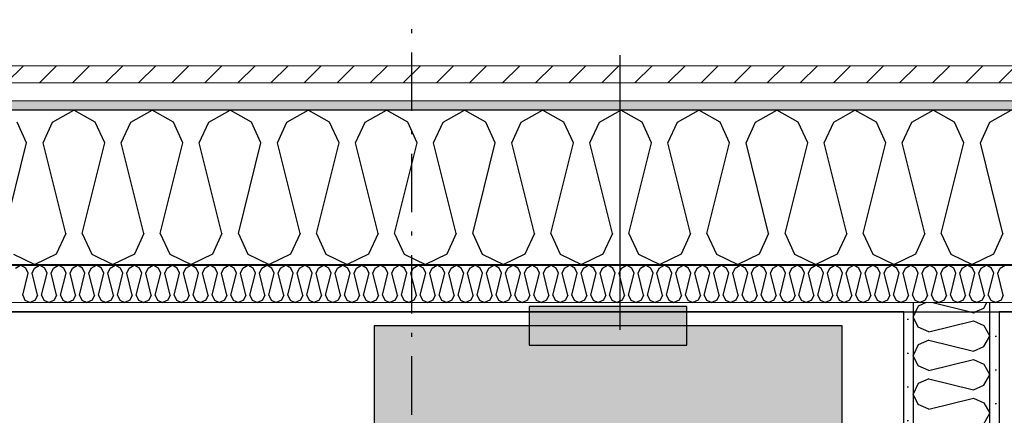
# Model space of a CAD drawing. Header units: millimetres. Extents: x -3836 to 10135, y -3581 to 11389.
# Tile 38 of 47: x 3386 to 4649, y 8797 to 9305. Entities that reach past the tile are written whole.
import ezdxf
from ezdxf.enums import TextEntityAlignment as Align

# ---------------------------------------------------------------- set-up
doc = ezdxf.new("R2010")
doc.units = ezdxf.units.MM
doc.header["$LTSCALE"] = 0.5
doc.header["$MEASUREMENT"] = 0
for name, pattern in [('Over snittplan', [260, 150, -50, 10, -50]), ('PLINE', [0]), ('Prikk & stiplet', [1340.555525, 705.555534, -352.777767, 0, -282.222223])]:
    doc.linetypes.add(name, pattern=pattern)
for name, color, linetype in [('231- Bærende yttervegger (Skravur)(Nye konstruksjoner)', 7, 'Continuous'), ('231- Bærende yttervegger(Nye konstruksjoner)', 7, 'Continuous'), ('242- Ikke-bærende innervegger (Skravur)(Nye konstruksjoner)', 7, 'Continuous'), ('242- Ikke-bærende innervegger(Nye konstruksjoner)', 7, 'Continuous'), ('252- Gulv på grunn_ bunnplate(Nye konstruksjoner)', 7, 'Continuous'), ('261- Primærkonstruksjon (tak)(Nye konstruksjoner)', 7, 'Continuous'), ('315- Utstyr for sanitærinstallasjoner (Skravur)(Nye konstruksjoner)', 7, 'Continuous'), ('315- Utstyr for sanitærinstallasjoner(Nye konstruksjoner)', 7, 'Continuous'), ('852- Snittmarkør', 7, 'Continuous'), ('862- M___Nettoareal(Nye konstruksjoner)', 7, 'Continuous'), ('862- M___Nettoareal(Polylinje)(Nye konstruksjoner)', 7, 'Continuous'), ('862- M___Nettoareal(Tekst)(Nye konstruksjoner)', 7, 'Continuous')]:
    doc.layers.add(name, color=color, linetype=linetype)
doc.layers.add('235- Utvendig kledning og overflate(Nye konstruksjoner)', color=7, linetype='Continuous', lineweight=0)
doc.layers.add('236- Innvendig kledning og overflate(Nye konstruksjoner)', color=7, linetype='Continuous', lineweight=0)
doc.styles.add('GENERATED_STYLE_1', font='arial.ttf')
pattern_1 = [(0, (0, 0), (0, 43.30127), [0, -25]), (0, (12.5, 21.65), (0, 43.30127), [0, -25])]

# ---------------------------------------------------------------- blocks, each defined once
blk = doc.blocks.new('Bod_2_3', base_point=(3534.2, 7817.1))
at = {"layer": '862- M___Nettoareal(Polylinje)(Nye konstruksjoner)', "linetype": 'PLINE', "flags": 128}
blk.add_lwpolyline([(4519.9, 6853), (4519.9, 8929.6), (2538.9, 8929.6), (2538.9, 6853)], close=True, dxfattribs=at)
at = {"layer": '862- M___Nettoareal(Tekst)(Nye konstruksjoner)', "style": 'GENERATED_STYLE_1'}
for tag, height, p in [('DUMMY_862', 100, (3366.4, 8131.4)), ('DUMMY_861', 100, (3290.2, 8108.6)), ('DUMMY_863', 200, (3778.2, 7974.3)), ('ROOM_NAME', 200, (3290.2, 7928.6)), ('DUMMY_864', 100, (3290.2, 7660))]:
    blk.add_attdef(tag, text='', height=height, dxfattribs=at).set_placement(p, align=Align.TOP_LEFT)
blk = doc.blocks.new('Soverom_3_6', base_point=(5938.9, 6191.4))
at = {"layer": '862- M___Nettoareal(Polylinje)(Nye konstruksjoner)', "linetype": 'PLINE', "flags": 128}
blk.add_lwpolyline([(4641.9, 8929.6), (4641.9, 6731), (4405.4, 6731), (4405.4, 5407), (7532.8, 5407), (7540.4, 8929.6)], close=True, dxfattribs=at)
at = {"layer": '862- M___Nettoareal(Tekst)(Nye konstruksjoner)', "style": 'GENERATED_STYLE_1'}
for tag, height, p in [('DUMMY_862', 100, (5466.4, 6505.7)), ('DUMMY_861', 100, (5390.1, 6482.8)), ('DUMMY_863', 200, (6487.6, 6348.5)), ('ROOM_NAME', 200, (5390.1, 6302.8)), ('DUMMY_864', 100, (5390.1, 6034.2))]:
    blk.add_attdef(tag, text='', height=height, dxfattribs=at).set_placement(p, align=Align.TOP_LEFT)
blk = doc.blocks.new('*X38')
at = {"layer": '231- Bærende yttervegger (Skravur)(Nye konstruksjoner)', "linetype": 'PLINE'}
for p, q in [((3380.6, 8985.9), (3387.2, 8989.6)), ((3393.9, 8985.9), (3387.2, 8989.6)), ((3389.8, 8951.2), (3396.8, 8979.4)), ((3396.8, 8979.4), (3393.9, 8985.9)), ((3401.9, 8979.4), (3404.9, 8985.9)), ((3409, 8951.2), (3401.9, 8979.4)), ((3404.9, 8985.9), (3411.5, 8989.6)), ((3418.1, 8985.9), (3411.5, 8989.6)), ((3414.1, 8951.2), (3421.1, 8979.4)), ((3421.1, 8979.4), (3418.1, 8985.9)), ((3426.2, 8979.4), (3429.2, 8985.9)), ((3433.2, 8951.2), (3426.2, 8979.4)), ((3429.2, 8985.9), (3435.8, 8989.6)), ((3442.4, 8985.9), (3435.8, 8989.6)), ((3438.4, 8951.2), (3445.4, 8979.4)), ((3445.4, 8979.4), (3442.4, 8985.9)), ((3450.5, 8979.4), (3453.5, 8985.9)), ((3457.5, 8951.2), (3450.5, 8979.4)), ((3453.5, 8985.9), (3460.1, 8989.6)), ((3466.7, 8985.9), (3460.1, 8989.6)), ((3462.6, 8951.2), (3469.7, 8979.4)), ((3469.7, 8979.4), (3466.7, 8985.9)), ((3474.8, 8979.4), (3477.7, 8985.9)), ((3481.8, 8951.2), (3474.8, 8979.4)), ((3477.7, 8985.9), (3484.4, 8989.6)), ((3491, 8985.9), (3484.4, 8989.6)), ((3486.9, 8951.2), (3494, 8979.4)), ((3494, 8979.4), (3491, 8985.9)), ((3499.1, 8979.4), (3502, 8985.9)), ((3506.1, 8951.2), (3499.1, 8979.4)), ((3502, 8985.9), (3508.6, 8989.6)), ((3515.3, 8985.9), (3508.6, 8989.6)), ((3511.2, 8951.2), (3518.2, 8979.4)), ((3518.2, 8979.4), (3515.3, 8985.9)), ((3523.3, 8979.4), (3526.3, 8985.9)), ((3530.4, 8951.2), (3523.3, 8979.4)), ((3526.3, 8985.9), (3532.9, 8989.6)), ((3539.6, 8985.9), (3532.9, 8989.6)), ((3535.5, 8951.2), (3542.5, 8979.4)), ((3542.5, 8979.4), (3539.6, 8985.9)), ((3547.6, 8979.4), (3550.6, 8985.9)), ((3554.7, 8951.2), (3547.6, 8979.4)), ((3550.6, 8985.9), (3557.2, 8989.6)), ((3563.8, 8985.9), (3557.2, 8989.6)), ((3559.8, 8951.2), (3566.8, 8979.4)), ((3566.8, 8979.4), (3563.8, 8985.9)), ((3571.9, 8979.4), (3574.9, 8985.9)), ((3578.9, 8951.2), (3571.9, 8979.4)), ((3574.9, 8985.9), (3581.5, 8989.6)), ((3588.1, 8985.9), (3581.5, 8989.6)), ((3584, 8951.2), (3591.1, 8979.4)), ((3591.1, 8979.4), (3588.1, 8985.9)), ((3596.2, 8979.4), (3599.1, 8985.9)), ((3603.2, 8951.2), (3596.2, 8979.4)), ((3599.1, 8985.9), (3605.8, 8989.6)), ((3612.4, 8985.9), (3605.8, 8989.6)), ((3608.3, 8951.2), (3615.4, 8979.4)), ((3615.4, 8979.4), (3612.4, 8985.9)), ((3620.5, 8979.4), (3623.4, 8985.9)), ((3627.5, 8951.2), (3620.5, 8979.4)), ((3623.4, 8985.9), (3630.1, 8989.6)), ((3636.7, 8985.9), (3630.1, 8989.6)), ((3632.6, 8951.2), (3639.6, 8979.4)), ((3639.6, 8979.4), (3636.7, 8985.9)), ((3644.7, 8979.4), (3647.7, 8985.9)), ((3651.8, 8951.2), (3644.7, 8979.4)), ((3647.7, 8985.9), (3654.3, 8989.6)), ((3661, 8985.9), (3654.3, 8989.6)), ((3656.9, 8951.2), (3663.9, 8979.4)), ((3663.9, 8979.4), (3661, 8985.9)), ((3669, 8979.4), (3672, 8985.9)), ((3676.1, 8951.2), (3669, 8979.4)), ((3672, 8985.9), (3678.6, 8989.6)), ((3685.2, 8985.9), (3678.6, 8989.6)), ((3681.2, 8951.2), (3688.2, 8979.4)), ((3688.2, 8979.4), (3685.2, 8985.9)), ((3693.3, 8979.4), (3696.3, 8985.9)), ((3700.3, 8951.2), (3693.3, 8979.4)), ((3696.3, 8985.9), (3702.9, 8989.6)), ((3709.5, 8985.9), (3702.9, 8989.6)), ((3705.4, 8951.2), (3712.5, 8979.4)), ((3712.5, 8979.4), (3709.5, 8985.9)), ((3717.6, 8979.4), (3720.5, 8985.9)), ((3724.6, 8951.2), (3717.6, 8979.4)), ((3720.5, 8985.9), (3727.2, 8989.6)), ((3733.8, 8985.9), (3727.2, 8989.6)), ((3729.7, 8951.2), (3736.8, 8979.4)), ((3736.8, 8979.4), (3733.8, 8985.9)), ((3741.9, 8979.4), (3744.8, 8985.9)), ((3748.9, 8951.2), (3741.9, 8979.4)), ((3744.8, 8985.9), (3751.5, 8989.6)), ((3758.1, 8985.9), (3751.5, 8989.6)), ((3754, 8951.2), (3761, 8979.4)), ((3761, 8979.4), (3758.1, 8985.9)), ((3766.1, 8979.4), (3769.1, 8985.9)), ((3773.2, 8951.2), (3766.1, 8979.4)), ((3769.1, 8985.9), (3775.7, 8989.6)), ((3782.4, 8985.9), (3775.7, 8989.6)), ((3778.3, 8951.2), (3785.3, 8979.4)), ((3785.3, 8979.4), (3782.4, 8985.9)), ((3790.4, 8979.4), (3793.4, 8985.9)), ((3797.5, 8951.2), (3790.4, 8979.4)), ((3793.4, 8985.9), (3800, 8989.6)), ((3806.7, 8985.9), (3800, 8989.6)), ((3802.6, 8951.2), (3809.6, 8979.4)), ((3809.6, 8979.4), (3806.7, 8985.9)), ((3814.7, 8979.4), (3817.7, 8985.9)), ((3821.7, 8951.2), (3814.7, 8979.4)), ((3817.7, 8985.9), (3824.3, 8989.6)), ((3830.9, 8985.9), (3824.3, 8989.6)), ((3826.9, 8951.2), (3833.9, 8979.4)), ((3833.9, 8979.4), (3830.9, 8985.9)), ((3839, 8979.4), (3842, 8985.9)), ((3846, 8951.2), (3839, 8979.4)), ((3842, 8985.9), (3848.6, 8989.6)), ((3855.2, 8985.9), (3848.6, 8989.6)), ((3851.1, 8951.2), (3858.2, 8979.4)), ((3858.2, 8979.4), (3855.2, 8985.9)), ((3863.3, 8979.4), (3866.2, 8985.9)), ((3870.3, 8951.2), (3863.3, 8979.4)), ((3866.2, 8985.9), (3872.9, 8989.6)), ((3879.5, 8985.9), (3872.9, 8989.6)), ((3875.4, 8951.2), (3882.5, 8979.4)), ((3882.5, 8979.4), (3879.5, 8985.9)), ((3887.6, 8979.4), (3890.5, 8985.9)), ((3894.6, 8951.2), (3887.6, 8979.4)), ((3890.5, 8985.9), (3897.1, 8989.6)), ((3903.8, 8985.9), (3897.1, 8989.6)), ((3899.7, 8951.2), (3906.7, 8979.4)), ((3906.7, 8979.4), (3903.8, 8985.9)), ((3911.8, 8979.4), (3914.8, 8985.9)), ((3918.9, 8951.2), (3911.8, 8979.4)), ((3914.8, 8985.9), (3921.4, 8989.6)), ((3928.1, 8985.9), (3921.4, 8989.6)), ((3924, 8951.2), (3931, 8979.4)), ((3931, 8979.4), (3928.1, 8985.9)), ((3936.1, 8979.4), (3939.1, 8985.9)), ((3943.2, 8951.2), (3936.1, 8979.4)), ((3939.1, 8985.9), (3945.7, 8989.6)), ((3952.3, 8985.9), (3945.7, 8989.6)), ((3948.3, 8951.2), (3955.3, 8979.4)), ((3955.3, 8979.4), (3952.3, 8985.9)), ((3960.4, 8979.4), (3963.4, 8985.9)), ((3967.4, 8951.2), (3960.4, 8979.4)), ((3963.4, 8985.9), (3970, 8989.6)), ((3976.6, 8985.9), (3970, 8989.6)), ((3972.5, 8951.2), (3979.6, 8979.4)), ((3979.6, 8979.4), (3976.6, 8985.9)), ((3984.7, 8979.4), (3987.6, 8985.9)), ((3991.7, 8951.2), (3984.7, 8979.4)), ((3987.6, 8985.9), (3994.3, 8989.6)), ((4000.9, 8985.9), (3994.3, 8989.6)), ((3996.8, 8951.2), (4003.9, 8979.4)), ((4003.9, 8979.4), (4000.9, 8985.9)), ((4009, 8979.4), (4011.9, 8985.9)), ((4016, 8951.2), (4009, 8979.4)), ((4011.9, 8985.9), (4018.6, 8989.6)), ((4025.2, 8985.9), (4018.6, 8989.6)), ((4021.1, 8951.2), (4028.1, 8979.4)), ((4028.1, 8979.4), (4025.2, 8985.9)), ((4033.2, 8979.4), (4036.2, 8985.9)), ((4040.3, 8951.2), (4033.2, 8979.4)), ((4036.2, 8985.9), (4042.8, 8989.6)), ((4049.5, 8985.9), (4042.8, 8989.6)), ((4045.4, 8951.2), (4052.4, 8979.4)), ((4052.4, 8979.4), (4049.5, 8985.9)), ((4057.5, 8979.4), (4060.5, 8985.9)), ((4064.6, 8951.2), (4057.5, 8979.4)), ((4060.5, 8985.9), (4067.1, 8989.6)), ((4073.7, 8985.9), (4067.1, 8989.6)), ((4069.7, 8951.2), (4076.7, 8979.4)), ((4076.7, 8979.4), (4073.7, 8985.9)), ((4081.8, 8979.4), (4084.8, 8985.9)), ((4088.8, 8951.2), (4081.8, 8979.4)), ((4084.8, 8985.9), (4091.4, 8989.6)), ((4098, 8985.9), (4091.4, 8989.6)), ((4093.9, 8951.2), (4101, 8979.4)), ((4101, 8979.4), (4098, 8985.9)), ((4106.1, 8979.4), (4109, 8985.9)), ((4113.1, 8951.2), (4106.1, 8979.4)), ((4109, 8985.9), (4115.7, 8989.6)), ((4122.3, 8985.9), (4115.7, 8989.6)), ((4118.2, 8951.2), (4125.3, 8979.4)), ((4125.3, 8979.4), (4122.3, 8985.9)), ((4130.4, 8979.4), (4133.3, 8985.9)), ((4137.4, 8951.2), (4130.4, 8979.4)), ((4133.3, 8985.9), (4140, 8989.6)), ((4146.6, 8985.9), (4140, 8989.6)), ((4142.5, 8951.2), (4149.5, 8979.4)), ((4149.5, 8979.4), (4146.6, 8985.9)), ((4154.6, 8979.4), (4157.6, 8985.9)), ((4161.7, 8951.2), (4154.6, 8979.4)), ((4157.6, 8985.9), (4164.2, 8989.6)), ((4170.9, 8985.9), (4164.2, 8989.6)), ((4166.8, 8951.2), (4173.8, 8979.4)), ((4173.8, 8979.4), (4170.9, 8985.9)), ((4178.9, 8979.4), (4181.9, 8985.9)), ((4186, 8951.2), (4178.9, 8979.4)), ((4181.9, 8985.9), (4188.5, 8989.6)), ((4195.2, 8985.9), (4188.5, 8989.6)), ((4191.1, 8951.2), (4198.1, 8979.4)), ((4198.1, 8979.4), (4195.2, 8985.9)), ((4203.2, 8979.4), (4206.2, 8985.9)), ((4210.3, 8951.2), (4203.2, 8979.4)), ((4206.2, 8985.9), (4212.8, 8989.6)), ((4219.4, 8985.9), (4212.8, 8989.6)), ((4215.4, 8951.2), (4222.4, 8979.4)), ((4222.4, 8979.4), (4219.4, 8985.9)), ((4227.5, 8979.4), (4230.5, 8985.9)), ((4234.5, 8951.2), (4227.5, 8979.4)), ((4230.5, 8985.9), (4237.1, 8989.6)), ((4243.7, 8985.9), (4237.1, 8989.6)), ((4239.6, 8951.2), (4246.7, 8979.4)), ((4246.7, 8979.4), (4243.7, 8985.9)), ((4251.8, 8979.4), (4254.7, 8985.9)), ((4258.8, 8951.2), (4251.8, 8979.4)), ((4254.7, 8985.9), (4261.4, 8989.6)), ((4268, 8985.9), (4261.4, 8989.6)), ((4263.9, 8951.2), (4271, 8979.4)), ((4271, 8979.4), (4268, 8985.9)), ((4276.1, 8979.4), (4279, 8985.9)), ((4283.1, 8951.2), (4276.1, 8979.4)), ((4279, 8985.9), (4285.6, 8989.6)), ((4292.3, 8985.9), (4285.6, 8989.6)), ((4288.2, 8951.2), (4295.2, 8979.4)), ((4295.2, 8979.4), (4292.3, 8985.9)), ((4300.3, 8979.4), (4303.3, 8985.9)), ((4307.4, 8951.2), (4300.3, 8979.4)), ((4303.3, 8985.9), (4309.9, 8989.6)), ((4316.6, 8985.9), (4309.9, 8989.6)), ((4312.5, 8951.2), (4319.5, 8979.4)), ((4319.5, 8979.4), (4316.6, 8985.9)), ((4324.6, 8979.4), (4327.6, 8985.9)), ((4331.7, 8951.2), (4324.6, 8979.4)), ((4327.6, 8985.9), (4334.2, 8989.6)), ((4340.8, 8985.9), (4334.2, 8989.6)), ((4336.8, 8951.2), (4343.8, 8979.4)), ((4343.8, 8979.4), (4340.8, 8985.9)), ((4348.9, 8979.4), (4351.9, 8985.9)), ((4355.9, 8951.2), (4348.9, 8979.4)), ((4351.9, 8985.9), (4358.5, 8989.6)), ((4365.1, 8985.9), (4358.5, 8989.6)), ((4361, 8951.2), (4368.1, 8979.4)), ((4368.1, 8979.4), (4365.1, 8985.9)), ((4373.2, 8979.4), (4376.1, 8985.9)), ((4380.2, 8951.2), (4373.2, 8979.4)), ((4376.1, 8985.9), (4382.8, 8989.6)), ((4389.4, 8985.9), (4382.8, 8989.6)), ((4385.3, 8951.2), (4392.4, 8979.4)), ((4392.4, 8979.4), (4389.4, 8985.9)), ((4397.5, 8979.4), (4400.4, 8985.9)), ((4404.5, 8951.2), (4397.5, 8979.4)), ((4400.4, 8985.9), (4407.1, 8989.6)), ((4413.7, 8985.9), (4407.1, 8989.6)), ((4409.6, 8951.2), (4416.6, 8979.4)), ((4416.6, 8979.4), (4413.7, 8985.9)), ((4421.7, 8979.4), (4424.7, 8985.9)), ((4428.8, 8951.2), (4421.7, 8979.4)), ((4424.7, 8985.9), (4431.3, 8989.6)), ((4438, 8985.9), (4431.3, 8989.6)), ((4433.9, 8951.2), (4440.9, 8979.4)), ((4440.9, 8979.4), (4438, 8985.9)), ((4446, 8979.4), (4449, 8985.9)), ((4453.1, 8951.2), (4446, 8979.4)), ((4449, 8985.9), (4455.6, 8989.6)), ((4462.2, 8985.9), (4455.6, 8989.6)), ((4458.2, 8951.2), (4465.2, 8979.4)), ((4465.2, 8979.4), (4462.2, 8985.9)), ((4470.3, 8979.4), (4473.3, 8985.9)), ((4477.3, 8951.2), (4470.3, 8979.4)), ((4473.3, 8985.9), (4479.9, 8989.6)), ((4486.5, 8985.9), (4479.9, 8989.6)), ((4482.4, 8951.2), (4489.5, 8979.4)), ((4489.5, 8979.4), (4486.5, 8985.9)), ((4494.6, 8979.4), (4497.5, 8985.9)), ((4501.6, 8951.2), (4494.6, 8979.4)), ((4497.5, 8985.9), (4504.2, 8989.6)), ((4510.8, 8985.9), (4504.2, 8989.6)), ((4506.7, 8951.2), (4513.8, 8979.4)), ((4513.8, 8979.4), (4510.8, 8985.9)), ((4518.9, 8979.4), (4521.8, 8985.9)), ((4525.9, 8951.2), (4518.9, 8979.4)), ((4521.8, 8985.9), (4528.5, 8989.6)), ((4535.1, 8985.9), (4528.5, 8989.6)), ((4531, 8951.2), (4538, 8979.4)), ((4538, 8979.4), (4535.1, 8985.9)), ((4543.1, 8979.4), (4546.1, 8985.9)), ((4550.2, 8951.2), (4543.1, 8979.4)), ((4546.1, 8985.9), (4552.7, 8989.6)), ((4559.4, 8985.9), (4552.7, 8989.6)), ((4555.3, 8951.2), (4562.3, 8979.4)), ((4562.3, 8979.4), (4559.4, 8985.9)), ((4567.4, 8979.4), (4570.4, 8985.9)), ((4574.5, 8951.2), (4567.4, 8979.4)), ((4570.4, 8985.9), (4577, 8989.6)), ((4583.7, 8985.9), (4577, 8989.6)), ((4579.6, 8951.2), (4586.6, 8979.4)), ((4586.6, 8979.4), (4583.7, 8985.9)), ((4591.7, 8979.4), (4594.7, 8985.9)), ((4598.8, 8951.2), (4591.7, 8979.4)), ((4594.7, 8985.9), (4601.3, 8989.6)), ((4607.9, 8985.9), (4601.3, 8989.6)), ((4603.9, 8951.2), (4610.9, 8979.4)), ((4610.9, 8979.4), (4607.9, 8985.9)), ((4616, 8979.4), (4619, 8985.9)), ((4623, 8951.2), (4616, 8979.4)), ((4619, 8985.9), (4625.6, 8989.6)), ((4632.2, 8985.9), (4625.6, 8989.6)), ((4628.1, 8951.2), (4635.2, 8979.4)), ((4635.2, 8979.4), (4632.2, 8985.9)), ((4640.3, 8979.4), (4643.2, 8985.9)), ((4647.3, 8951.2), (4640.3, 8979.4)), ((4643.2, 8985.9), (4649.9, 8989.6)), ((3389.8, 8951.2), (3392.7, 8944.7)), ((3392.7, 8944.7), (3399.4, 8941.6)), ((3406, 8944.7), (3399.4, 8941.6)), ((3409, 8951.2), (3406, 8944.7)), ((3414.1, 8951.2), (3417, 8944.7)), ((3417, 8944.7), (3423.7, 8941.6)), ((3430.3, 8944.7), (3423.7, 8941.6)), ((3433.2, 8951.2), (3430.3, 8944.7)), ((3438.4, 8951.2), (3441.3, 8944.7)), ((3441.3, 8944.7), (3447.9, 8941.6)), ((3454.6, 8944.7), (3447.9, 8941.6)), ((3457.5, 8951.2), (3454.6, 8944.7)), ((3462.6, 8951.2), (3465.6, 8944.7)), ((3465.6, 8944.7), (3472.2, 8941.6)), ((3478.9, 8944.7), (3472.2, 8941.6)), ((3481.8, 8951.2), (3478.9, 8944.7)), ((3486.9, 8951.2), (3489.9, 8944.7)), ((3489.9, 8944.7), (3496.5, 8941.6)), ((3503.1, 8944.7), (3496.5, 8941.6)), ((3506.1, 8951.2), (3503.1, 8944.7)), ((3511.2, 8951.2), (3514.2, 8944.7)), ((3514.2, 8944.7), (3520.8, 8941.6)), ((3527.4, 8944.7), (3520.8, 8941.6)), ((3530.4, 8951.2), (3527.4, 8944.7)), ((3535.5, 8951.2), (3538.4, 8944.7)), ((3538.4, 8944.7), (3545.1, 8941.6)), ((3551.7, 8944.7), (3545.1, 8941.6)), ((3554.7, 8951.2), (3551.7, 8944.7)), ((3559.8, 8951.2), (3562.7, 8944.7)), ((3562.7, 8944.7), (3569.3, 8941.6)), ((3576, 8944.7), (3569.3, 8941.6)), ((3578.9, 8951.2), (3576, 8944.7)), ((3584, 8951.2), (3587, 8944.7)), ((3587, 8944.7), (3593.6, 8941.6)), ((3600.3, 8944.7), (3593.6, 8941.6)), ((3603.2, 8951.2), (3600.3, 8944.7)), ((3608.3, 8951.2), (3611.3, 8944.7)), ((3611.3, 8944.7), (3617.9, 8941.6)), ((3624.5, 8944.7), (3617.9, 8941.6)), ((3627.5, 8951.2), (3624.5, 8944.7)), ((3632.6, 8951.2), (3635.6, 8944.7)), ((3635.6, 8944.7), (3642.2, 8941.6)), ((3648.8, 8944.7), (3642.2, 8941.6)), ((3651.8, 8951.2), (3648.8, 8944.7)), ((3656.9, 8951.2), (3659.8, 8944.7)), ((3659.8, 8944.7), (3666.5, 8941.6)), ((3673.1, 8944.7), (3666.5, 8941.6)), ((3676.1, 8951.2), (3673.1, 8944.7)), ((3681.2, 8951.2), (3684.1, 8944.7)), ((3684.1, 8944.7), (3690.8, 8941.6)), ((3697.4, 8944.7), (3690.8, 8941.6)), ((3700.3, 8951.2), (3697.4, 8944.7)), ((3705.4, 8951.2), (3708.4, 8944.7)), ((3708.4, 8944.7), (3715, 8941.6)), ((3721.7, 8944.7), (3715, 8941.6)), ((3724.6, 8951.2), (3721.7, 8944.7)), ((3729.7, 8951.2), (3732.7, 8944.7)), ((3732.7, 8944.7), (3739.3, 8941.6)), ((3745.9, 8944.7), (3739.3, 8941.6)), ((3748.9, 8951.2), (3745.9, 8944.7)), ((3754, 8951.2), (3757, 8944.7)), ((3757, 8944.7), (3763.6, 8941.6)), ((3770.2, 8944.7), (3763.6, 8941.6)), ((3773.2, 8951.2), (3770.2, 8944.7)), ((3778.3, 8951.2), (3781.2, 8944.7)), ((3781.2, 8944.7), (3787.9, 8941.6)), ((3794.5, 8944.7), (3787.9, 8941.6)), ((3797.5, 8951.2), (3794.5, 8944.7)), ((3802.6, 8951.2), (3805.5, 8944.7)), ((3805.5, 8944.7), (3812.2, 8941.6)), ((3818.8, 8944.7), (3812.2, 8941.6)), ((3821.7, 8951.2), (3818.8, 8944.7)), ((3826.9, 8951.2), (3829.8, 8944.7)), ((3829.8, 8944.7), (3836.4, 8941.6)), ((3843.1, 8944.7), (3836.4, 8941.6)), ((3846, 8951.2), (3843.1, 8944.7)), ((3851.1, 8951.2), (3854.1, 8944.7)), ((3854.1, 8944.7), (3860.7, 8941.6)), ((3867.4, 8944.7), (3860.7, 8941.6)), ((3870.3, 8951.2), (3867.4, 8944.7)), ((3875.4, 8951.2), (3878.4, 8944.7)), ((3878.4, 8944.7), (3885, 8941.6)), ((3891.6, 8944.7), (3885, 8941.6)), ((3894.6, 8951.2), (3891.6, 8944.7)), ((3899.7, 8951.2), (3902.7, 8944.7)), ((3902.7, 8944.7), (3909.3, 8941.6)), ((3915.9, 8944.7), (3909.3, 8941.6)), ((3918.9, 8951.2), (3915.9, 8944.7)), ((3924, 8951.2), (3926.9, 8944.7)), ((3926.9, 8944.7), (3933.6, 8941.6)), ((3940.2, 8944.7), (3933.6, 8941.6)), ((3943.2, 8951.2), (3940.2, 8944.7)), ((3948.3, 8951.2), (3951.2, 8944.7)), ((3951.2, 8944.7), (3957.8, 8941.6)), ((3964.5, 8944.7), (3957.8, 8941.6)), ((3967.4, 8951.2), (3964.5, 8944.7)), ((3972.5, 8951.2), (3975.5, 8944.7)), ((3975.5, 8944.7), (3982.1, 8941.6)), ((3988.8, 8944.7), (3982.1, 8941.6)), ((3991.7, 8951.2), (3988.8, 8944.7)), ((3996.8, 8951.2), (3999.8, 8944.7)), ((3999.8, 8944.7), (4006.4, 8941.6)), ((4013, 8944.7), (4006.4, 8941.6)), ((4016, 8951.2), (4013, 8944.7)), ((4021.1, 8951.2), (4024.1, 8944.7)), ((4024.1, 8944.7), (4030.7, 8941.6)), ((4037.3, 8944.7), (4030.7, 8941.6)), ((4040.3, 8951.2), (4037.3, 8944.7)), ((4045.4, 8951.2), (4048.3, 8944.7)), ((4048.3, 8944.7), (4055, 8941.6)), ((4061.6, 8944.7), (4055, 8941.6)), ((4064.6, 8951.2), (4061.6, 8944.7)), ((4069.7, 8951.2), (4072.6, 8944.7)), ((4072.6, 8944.7), (4079.3, 8941.6)), ((4085.9, 8944.7), (4079.3, 8941.6)), ((4088.8, 8951.2), (4085.9, 8944.7)), ((4093.9, 8951.2), (4096.9, 8944.7)), ((4096.9, 8944.7), (4103.5, 8941.6)), ((4110.2, 8944.7), (4103.5, 8941.6)), ((4113.1, 8951.2), (4110.2, 8944.7)), ((4118.2, 8951.2), (4121.2, 8944.7)), ((4121.2, 8944.7), (4127.8, 8941.6)), ((4134.4, 8944.7), (4127.8, 8941.6)), ((4137.4, 8951.2), (4134.4, 8944.7)), ((4142.5, 8951.2), (4145.5, 8944.7)), ((4145.5, 8944.7), (4152.1, 8941.6)), ((4158.7, 8944.7), (4152.1, 8941.6)), ((4161.7, 8951.2), (4158.7, 8944.7)), ((4166.8, 8951.2), (4169.7, 8944.7)), ((4169.7, 8944.7), (4176.4, 8941.6)), ((4183, 8944.7), (4176.4, 8941.6)), ((4186, 8951.2), (4183, 8944.7)), ((4191.1, 8951.2), (4194, 8944.7)), ((4194, 8944.7), (4200.7, 8941.6)), ((4207.3, 8944.7), (4200.7, 8941.6)), ((4210.3, 8951.2), (4207.3, 8944.7)), ((4215.4, 8951.2), (4218.3, 8944.7)), ((4218.3, 8944.7), (4224.9, 8941.6)), ((4231.6, 8944.7), (4224.9, 8941.6)), ((4234.5, 8951.2), (4231.6, 8944.7)), ((4239.6, 8951.2), (4242.6, 8944.7)), ((4242.6, 8944.7), (4249.2, 8941.6)), ((4255.9, 8944.7), (4249.2, 8941.6)), ((4258.8, 8951.2), (4255.9, 8944.7)), ((4263.9, 8951.2), (4266.9, 8944.7)), ((4266.9, 8944.7), (4273.5, 8941.6)), ((4280.1, 8944.7), (4273.5, 8941.6)), ((4283.1, 8951.2), (4280.1, 8944.7)), ((4288.2, 8951.2), (4291.2, 8944.7)), ((4291.2, 8944.7), (4297.8, 8941.6)), ((4304.4, 8944.7), (4297.8, 8941.6)), ((4307.4, 8951.2), (4304.4, 8944.7)), ((4312.5, 8951.2), (4315.4, 8944.7)), ((4315.4, 8944.7), (4322.1, 8941.6)), ((4328.7, 8944.7), (4322.1, 8941.6)), ((4331.7, 8951.2), (4328.7, 8944.7)), ((4336.8, 8951.2), (4339.7, 8944.7)), ((4339.7, 8944.7), (4346.3, 8941.6)), ((4353, 8944.7), (4346.3, 8941.6)), ((4355.9, 8951.2), (4353, 8944.7)), ((4361, 8951.2), (4364, 8944.7)), ((4364, 8944.7), (4370.6, 8941.6)), ((4377.3, 8944.7), (4370.6, 8941.6)), ((4380.2, 8951.2), (4377.3, 8944.7)), ((4385.3, 8951.2), (4388.3, 8944.7)), ((4388.3, 8944.7), (4394.9, 8941.6)), ((4401.5, 8944.7), (4394.9, 8941.6)), ((4404.5, 8951.2), (4401.5, 8944.7)), ((4409.6, 8951.2), (4412.6, 8944.7)), ((4412.6, 8944.7), (4419.2, 8941.6)), ((4425.8, 8944.7), (4419.2, 8941.6)), ((4428.8, 8951.2), (4425.8, 8944.7)), ((4433.9, 8951.2), (4436.8, 8944.7)), ((4436.8, 8944.7), (4443.5, 8941.6)), ((4450.1, 8944.7), (4443.5, 8941.6)), ((4453.1, 8951.2), (4450.1, 8944.7)), ((4458.2, 8951.2), (4461.1, 8944.7)), ((4461.1, 8944.7), (4467.8, 8941.6)), ((4474.4, 8944.7), (4467.8, 8941.6)), ((4477.3, 8951.2), (4474.4, 8944.7)), ((4482.4, 8951.2), (4485.4, 8944.7)), ((4485.4, 8944.7), (4492, 8941.6)), ((4498.7, 8944.7), (4492, 8941.6)), ((4501.6, 8951.2), (4498.7, 8944.7)), ((4506.7, 8951.2), (4509.7, 8944.7)), ((4509.7, 8944.7), (4516.3, 8941.6)), ((4522.9, 8944.7), (4516.3, 8941.6)), ((4525.9, 8951.2), (4522.9, 8944.7)), ((4531, 8951.2), (4534, 8944.7)), ((4534, 8944.7), (4540.6, 8941.6)), ((4547.2, 8944.7), (4540.6, 8941.6)), ((4550.2, 8951.2), (4547.2, 8944.7)), ((4555.3, 8951.2), (4558.2, 8944.7)), ((4558.2, 8944.7), (4564.9, 8941.6)), ((4571.5, 8944.7), (4564.9, 8941.6)), ((4574.5, 8951.2), (4571.5, 8944.7)), ((4579.6, 8951.2), (4582.5, 8944.7)), ((4582.5, 8944.7), (4589.2, 8941.6)), ((4595.8, 8944.7), (4589.2, 8941.6)), ((4598.8, 8951.2), (4595.8, 8944.7)), ((4603.9, 8951.2), (4606.8, 8944.7)), ((4606.8, 8944.7), (4613.4, 8941.6)), ((4620.1, 8944.7), (4613.4, 8941.6)), ((4623, 8951.2), (4620.1, 8944.7)), ((4628.1, 8951.2), (4631.1, 8944.7)), ((4631.1, 8944.7), (4637.7, 8941.6)), ((4644.4, 8944.7), (4637.7, 8941.6)), ((4647.3, 8951.2), (4644.4, 8944.7))]:
    blk.add_line(p, q, dxfattribs=at)
blk = doc.blocks.new('*X41')
at = {"layer": '231- Bærende yttervegger (Skravur)(Nye konstruksjoner)', "linetype": 'PLINE'}
for p, q in [((3428.2, 9173.3), (3455.5, 9188.6)), ((3482.9, 9173.3), (3455.5, 9188.6)), ((3528.3, 9173.3), (3555.7, 9188.6)), ((3583, 9173.3), (3555.7, 9188.6)), ((3628.5, 9173.3), (3655.8, 9188.6)), ((3683.2, 9173.3), (3655.8, 9188.6)), ((3728.7, 9173.3), (3756, 9188.6)), ((3783.4, 9173.3), (3756, 9188.6)), ((3828.8, 9173.3), (3856.2, 9188.6)), ((3883.5, 9173.3), (3856.2, 9188.6)), ((3929, 9173.3), (3956.3, 9188.6)), ((3983.7, 9173.3), (3956.3, 9188.6)), ((4029.1, 9173.3), (4056.5, 9188.6)), ((4083.8, 9173.3), (4056.5, 9188.6)), ((4129.3, 9173.3), (4156.7, 9188.6)), ((4184, 9173.3), (4156.7, 9188.6)), ((4229.5, 9173.3), (4256.8, 9188.6)), ((4284.2, 9173.3), (4256.8, 9188.6)), ((4329.6, 9173.3), (4357, 9188.6)), ((4384.3, 9173.3), (4357, 9188.6)), ((4429.8, 9173.3), (4457.1, 9188.6)), ((4484.5, 9173.3), (4457.1, 9188.6)), ((4529.9, 9173.3), (4557.3, 9188.6)), ((4584.6, 9173.3), (4557.3, 9188.6)), ((4630.1, 9173.3), (4657.5, 9188.6)), ((3394.9, 9146.5), (3382.7, 9173.3)), ((3416, 9146.5), (3428.2, 9173.3)), ((3495.1, 9146.5), (3482.9, 9173.3)), ((3516.1, 9146.5), (3528.3, 9173.3)), ((3595.2, 9146.5), (3583, 9173.3)), ((3616.3, 9146.5), (3628.5, 9173.3)), ((3695.4, 9146.5), (3683.2, 9173.3)), ((3716.5, 9146.5), (3728.7, 9173.3)), ((3795.6, 9146.5), (3783.4, 9173.3)), ((3816.6, 9146.5), (3828.8, 9173.3)), ((3895.7, 9146.5), (3883.5, 9173.3)), ((3916.8, 9146.5), (3929, 9173.3)), ((3995.9, 9146.5), (3983.7, 9173.3)), ((4016.9, 9146.5), (4029.1, 9173.3)), ((4096, 9146.5), (4083.8, 9173.3)), ((4117.1, 9146.5), (4129.3, 9173.3)), ((4196.2, 9146.5), (4184, 9173.3)), ((4217.3, 9146.5), (4229.5, 9173.3)), ((4296.4, 9146.5), (4284.2, 9173.3)), ((4317.4, 9146.5), (4329.6, 9173.3)), ((4396.5, 9146.5), (4384.3, 9173.3)), ((4417.6, 9146.5), (4429.8, 9173.3)), ((4496.7, 9146.5), (4484.5, 9173.3)), ((4517.7, 9146.5), (4529.9, 9173.3)), ((4596.8, 9146.5), (4584.6, 9173.3)), ((4617.9, 9146.5), (4630.1, 9173.3)), ((3365.9, 9030.3), (3394.9, 9146.5)), ((3445, 9030.3), (3416, 9146.5)), ((3466.1, 9030.3), (3495.1, 9146.5)), ((3545.2, 9030.3), (3516.1, 9146.5)), ((3566.2, 9030.3), (3595.2, 9146.5)), ((3645.3, 9030.3), (3616.3, 9146.5)), ((3666.4, 9030.3), (3695.4, 9146.5)), ((3745.5, 9030.3), (3716.5, 9146.5)), ((3766.5, 9030.3), (3795.6, 9146.5)), ((3845.6, 9030.3), (3816.6, 9146.5)), ((3866.7, 9030.3), (3895.7, 9146.5)), ((3945.8, 9030.3), (3916.8, 9146.5)), ((3966.9, 9030.3), (3995.9, 9146.5)), ((4046, 9030.3), (4016.9, 9146.5)), ((4067, 9030.3), (4096, 9146.5)), ((4146.1, 9030.3), (4117.1, 9146.5)), ((4167.2, 9030.3), (4196.2, 9146.5)), ((4246.3, 9030.3), (4217.3, 9146.5)), ((4267.3, 9030.3), (4296.4, 9146.5)), ((4346.4, 9030.3), (4317.4, 9146.5)), ((4367.5, 9030.3), (4396.5, 9146.5)), ((4446.6, 9030.3), (4417.6, 9146.5)), ((4467.7, 9030.3), (4496.7, 9146.5)), ((4546.8, 9030.3), (4517.7, 9146.5)), ((4567.8, 9030.3), (4596.8, 9146.5)), ((4646.9, 9030.3), (4617.9, 9146.5)), ((3445, 9030.3), (3432.8, 9003.5)), ((3466.1, 9030.3), (3478.3, 9003.5)), ((3545.2, 9030.3), (3533, 9003.5)), ((3566.2, 9030.3), (3578.4, 9003.5)), ((3645.3, 9030.3), (3633.1, 9003.5)), ((3666.4, 9030.3), (3678.6, 9003.5)), ((3745.5, 9030.3), (3733.3, 9003.5)), ((3766.5, 9030.3), (3778.7, 9003.5)), ((3845.6, 9030.3), (3833.4, 9003.5)), ((3866.7, 9030.3), (3878.9, 9003.5)), ((3945.8, 9030.3), (3933.6, 9003.5)), ((3966.9, 9030.3), (3979.1, 9003.5)), ((4046, 9030.3), (4033.8, 9003.5)), ((4067, 9030.3), (4079.2, 9003.5)), ((4146.1, 9030.3), (4133.9, 9003.5)), ((4167.2, 9030.3), (4179.4, 9003.5)), ((4246.3, 9030.3), (4234.1, 9003.5)), ((4267.3, 9030.3), (4279.5, 9003.5)), ((4346.4, 9030.3), (4334.2, 9003.5)), ((4367.5, 9030.3), (4379.7, 9003.5)), ((4446.6, 9030.3), (4434.4, 9003.5)), ((4467.7, 9030.3), (4479.9, 9003.5)), ((4546.8, 9030.3), (4534.6, 9003.5)), ((4567.8, 9030.3), (4580, 9003.5)), ((4646.9, 9030.3), (4634.7, 9003.5)), ((3378.1, 9003.5), (3405.4, 8990.6)), ((3432.8, 9003.5), (3405.4, 8990.6)), ((3478.3, 9003.5), (3505.6, 8990.6)), ((3533, 9003.5), (3505.6, 8990.6)), ((3578.4, 9003.5), (3605.8, 8990.6)), ((3633.1, 9003.5), (3605.8, 8990.6)), ((3678.6, 9003.5), (3705.9, 8990.6)), ((3733.3, 9003.5), (3705.9, 8990.6)), ((3778.7, 9003.5), (3806.1, 8990.6)), ((3833.4, 9003.5), (3806.1, 8990.6)), ((3878.9, 9003.5), (3906.2, 8990.6)), ((3933.6, 9003.5), (3906.2, 8990.6)), ((3979.1, 9003.5), (4006.4, 8990.6)), ((4033.8, 9003.5), (4006.4, 8990.6)), ((4079.2, 9003.5), (4106.6, 8990.6)), ((4133.9, 9003.5), (4106.6, 8990.6)), ((4179.4, 9003.5), (4206.7, 8990.6)), ((4234.1, 9003.5), (4206.7, 8990.6)), ((4279.5, 9003.5), (4306.9, 8990.6)), ((4334.2, 9003.5), (4306.9, 8990.6)), ((4379.7, 9003.5), (4407.1, 8990.6)), ((4434.4, 9003.5), (4407.1, 8990.6)), ((4479.9, 9003.5), (4507.2, 8990.6)), ((4534.6, 9003.5), (4507.2, 8990.6)), ((4580, 9003.5), (4607.4, 8990.6)), ((4634.7, 9003.5), (4607.4, 8990.6))]:
    blk.add_line(p, q, dxfattribs=at)
blk = doc.blocks.new('*X68')
at = {"layer": '242- Ikke-bærende innervegger (Skravur)(Nye konstruksjoner)', "linetype": 'PLINE'}
for p, q in [((4548.5, 8941.6), (4538.3, 8936.9)), ((4557.1, 8941.6), (4605.1, 8929.6)), ((4622.3, 8934.6), (4626.2, 8941.6)), ((4538.3, 8936.9), (4534.8, 8929.6)), ((4611.2, 8929.6), (4622.3, 8934.6))]:
    blk.add_line(p, q, dxfattribs=at)
blk = doc.blocks.new('*X70')
at = {"layer": '242- Ikke-bærende innervegger (Skravur)(Nye konstruksjoner)', "linetype": 'PLINE'}
for p, q in [((4534.8, 8929.6), (4531.9, 8923.4)), ((4605.1, 8929.6), (4609.1, 8928.6)), ((4609.1, 8928.6), (4611.2, 8929.6)), ((4538.3, 8909.8), (4531.9, 8923.4)), ((4551.6, 8903.8), (4609.1, 8918.2)), ((4609.1, 8918.2), (4622.3, 8912.1)), ((4551.6, 8903.8), (4538.3, 8909.8)), ((4622.3, 8912.1), (4629.9, 8898.6)), ((4551.6, 8893.4), (4538.3, 8887.3)), ((4551.6, 8893.4), (4609.1, 8879)), ((4622.3, 8885), (4629.9, 8898.6)), ((4538.3, 8887.3), (4531.9, 8873.8)), ((4609.1, 8879), (4622.3, 8885)), ((4538.3, 8860.3), (4531.9, 8873.8)), ((4551.6, 8854.2), (4609.1, 8868.6)), ((4609.1, 8868.6), (4622.3, 8862.5)), ((4551.6, 8854.2), (4538.3, 8860.3)), ((4622.3, 8862.5), (4629.9, 8849)), ((4551.6, 8843.8), (4538.3, 8837.8)), ((4551.6, 8843.8), (4609.1, 8829.4)), ((4622.3, 8835.5), (4629.9, 8849)), ((4538.3, 8837.8), (4531.9, 8824.2)), ((4609.1, 8829.4), (4622.3, 8835.5)), ((4538.3, 8810.7), (4531.9, 8824.2)), ((4551.6, 8804.6), (4609.1, 8819)), ((4609.1, 8819), (4622.3, 8813)), ((4551.6, 8804.6), (4538.3, 8810.7)), ((4622.3, 8813), (4629.9, 8799.4)), ((4622.3, 8785.9), (4629.9, 8799.4))]:
    blk.add_line(p, q, dxfattribs=at)
blk = doc.blocks.new('Luftspreder[30]', base_point=(4140.5, 8611.7))
at = {"layer": '315- Utstyr for sanitærinstallasjoner (Skravur)(Nye konstruksjoner)', "linetype": 'Continuous'}
for points in [[(4039.5, 8886.7), (4241.5, 8886.7), (4241.5, 8936.7), (4039.5, 8936.7)], [(3840.5, 8911.7), (3840.5, 8311.7), (4440.5, 8311.7), (4440.5, 8911.7)]]:
    blk.add_hatch(color=256, dxfattribs=at).paths.add_polyline_path(points)
at = {"layer": '315- Utstyr for sanitærinstallasjoner(Nye konstruksjoner)', "linetype": 'PLINE', "flags": 128}
for points in [[(4039.5, 8886.7), (4241.5, 8886.7), (4241.5, 8936.7), (4039.5, 8936.7)], [(3840.5, 8911.7), (3840.5, 8311.7), (4440.5, 8311.7), (4440.5, 8911.7)]]:
    blk.add_lwpolyline(points, close=True, dxfattribs=at)

msp = doc.modelspace()

# ---------------------------------------------------------------- hatches: boundary and pattern name
at = {"layer": '231- Bærende yttervegger (Skravur)(Nye konstruksjoner)', "linetype": 'Continuous'}
h = msp.add_hatch(dxfattribs=at)
h.set_pattern_fill('Skrålinjer_1', color=256, style=0, pattern_type=2)
h.set_pattern_definition([(225, (0, 0), (-21.2132, 21.2132), [])])
h.paths.add_polyline_path([(4814.7, 9245.6), (-35, 9245.6), (-35, 9223.6), (4814.7, 9223.6)])
h = msp.add_hatch(dxfattribs=at)
h.set_pattern_fill('Prikker_tett', color=256, style=0, pattern_type=2)
h.set_pattern_definition(pattern_1)
h.paths.add_polyline_path([(0, 9188.6), (4814.7, 9188.6), (4814.7, 9200.6), (0, 9200.6)])
msp.add_hatch(color=256, dxfattribs=at).paths.add_polyline_path([(199, 8989.6), (4814.7, 8989.6), (4814.7, 8990.6), (199, 8990.6)])
h = msp.add_hatch(dxfattribs=at)
h.set_pattern_fill('Prikker_tett', color=256, style=0, pattern_type=2)
h.set_pattern_definition(pattern_1)
h.paths.add_polyline_path([(2538.9, 8929.6), (4519.9, 8929.6), (4519.9, 8941.6), (2538.9, 8941.6)])
h = msp.add_hatch(dxfattribs=at)
h.set_pattern_fill('Prikker_tett', color=256, style=0, pattern_type=2)
h.set_pattern_definition(pattern_1)
h.paths.add_polyline_path([(4519.9, 8929.6), (4531.9, 8929.6), (4531.9, 8941.6), (4519.9, 8941.6)])
h = msp.add_hatch(dxfattribs=at)
h.set_pattern_fill('Prikker_tett', color=256, style=0, pattern_type=2)
h.set_pattern_definition(pattern_1)
h.paths.add_polyline_path([(4629.9, 8929.6), (4641.9, 8929.6), (4641.9, 8941.6), (4629.9, 8941.6)])
h = msp.add_hatch(dxfattribs=at)
h.set_pattern_fill('Prikker_tett', color=256, style=0, pattern_type=2)
h.set_pattern_definition(pattern_1)
h.paths.add_polyline_path([(4814.7, 8941.6), (4641.9, 8941.6), (4641.9, 8929.6), (4814.7, 8929.6)])
at = {"layer": '242- Ikke-bærende innervegger (Skravur)(Nye konstruksjoner)', "linetype": 'Continuous'}
h = msp.add_hatch(dxfattribs=at)
h.set_pattern_fill('Prikker_tett', color=256, style=0, pattern_type=2)
h.set_pattern_definition(pattern_1)
h.paths.add_polyline_path([(4531.9, 6853), (4531.9, 8929.6), (4519.9, 8929.6), (4519.9, 6853)])
h = msp.add_hatch(dxfattribs=at)
h.set_pattern_fill('Prikker_tett', color=256, style=0, pattern_type=2)
h.set_pattern_definition(pattern_1)
h.paths.add_polyline_path([(4641.9, 8929.6), (4629.9, 8929.6), (4629.9, 6743), (4641.9, 6743)])

# ---------------------------------------------------------------- linework, layer by layer
at = {"layer": '231- Bærende yttervegger(Nye konstruksjoner)', "linetype": 'PLINE'}
for p, q in [((4814.7, 9188.6), (198, 9188.6)), ((199, 8990.6), (4814.7, 8990.6)), ((247, 8989.6), (4814.7, 8989.6)), ((4531.9, 8941.6), (4531.9, 8929.6)), ((4531.9, 8941.6), (4531.9, 8929.6)), ((4629.9, 8929.6), (4629.9, 8941.6)), ((4629.9, 8929.6), (4629.9, 8941.6))]:
    msp.add_line(p, q, dxfattribs=at)
at = {"layer": '235- Utvendig kledning og overflate(Nye konstruksjoner)', "linetype": 'PLINE'}
for p, q in [((4814.7, 9223.6), (-12, 9223.6)), ((4814.7, 9200.6), (0, 9200.6))]:
    msp.add_line(p, q, dxfattribs=at)
at = {"layer": '235- Utvendig kledning og overflate(Nye konstruksjoner)', "linetype": 'PLINE', "flags": 128}
msp.add_lwpolyline([(4814.7, 9245.6), (-35, 9245.6)], dxfattribs=at)
at = {"layer": '236- Innvendig kledning og overflate(Nye konstruksjoner)', "linetype": 'PLINE'}
for p, q in [((2526.9, 8941.6), (4531.9, 8941.6)), ((4629.9, 8941.6), (4531.9, 8941.6)), ((4629.9, 8941.6), (4531.9, 8941.6)), ((4629.9, 8941.6), (4814.7, 8941.6))]:
    msp.add_line(p, q, dxfattribs=at)
at = {"layer": '236- Innvendig kledning og overflate(Nye konstruksjoner)', "linetype": 'PLINE', "flags": 128}
for points in [[(2538.9, 8929.6), (4519.9, 8929.6)], [(4519.9, 8929.6), (4519.9, 6853)], [(4641.9, 8929.6), (4814.7, 8929.6)], [(4641.9, 6731), (4641.9, 8929.6)]]:
    msp.add_lwpolyline(points, dxfattribs=at)
at = {"layer": '242- Ikke-bærende innervegger(Nye konstruksjoner)', "linetype": 'PLINE'}
for p, q in [((4531.9, 8929.6), (4531.9, 6841)), ((4629.9, 6841), (4629.9, 8929.6))]:
    msp.add_line(p, q, dxfattribs=at)
at = {"layer": '252- Gulv på grunn_ bunnplate(Nye konstruksjoner)', "linetype": 'PLINE', "flags": 128}
msp.add_lwpolyline([(259, 259), (259, 8929.6), (7540.4, 8929.6), (7519.3, -852.4), (4405.4, -852.4), (4405.4, 259)], close=True, dxfattribs=at)
at = {"layer": '261- Primærkonstruksjon (tak)(Nye konstruksjoner)', "linetype": 'Over snittplan', "flags": 128}
msp.add_lwpolyline([(3888.9, -1472.4), (3888.9, 9549.6)], dxfattribs=at)
at = {"layer": '852- Snittmarkør', "linetype": 'Prikk & stiplet'}
msp.add_line((4155.7, 10599.9), (4155.7, -2800.9), dxfattribs=at)

# ---------------------------------------------------------------- block references
at = {"layer": '231- Bærende yttervegger(Nye konstruksjoner)'}
for name in ['*X41', '*X38']:
    msp.add_blockref(name, (0, 0), dxfattribs=at)
at = {"layer": '242- Ikke-bærende innervegger(Nye konstruksjoner)'}
for name in ['*X68', '*X70']:
    msp.add_blockref(name, (0, 0), dxfattribs=at)
at = {"layer": '315- Utstyr for sanitærinstallasjoner(Nye konstruksjoner)', "linetype": 'PLINE'}
msp.add_blockref('Luftspreder[30]', (4140.5, 8611.7), dxfattribs=at)
at = {"layer": '862- M___Nettoareal(Nye konstruksjoner)', "linetype": 'Continuous'}
for name, p in [('Bod_2_3', (3534.2, 7817.1)), ('Soverom_3_6', (5938.9, 6191.4))]:
    msp.add_blockref(name, p, dxfattribs=at)

doc.saveas('drawing.dxf')
